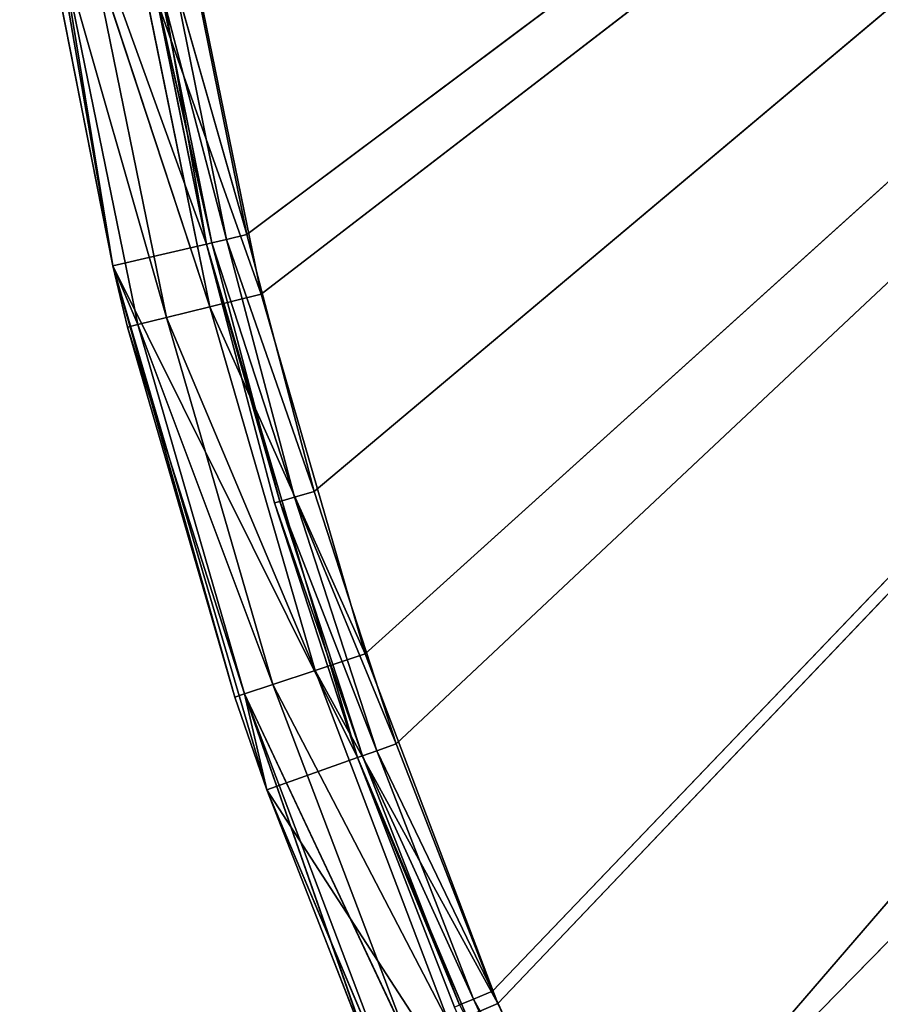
# Model space of a CAD drawing. Extents: x 0 to 71, y 0 to 117.
# Tile 55 of 256: x 1 to 7, y 52 to 59. Entities that reach past the tile are written whole.
import ezdxf

# ---------------------------------------------------------------- set-up
doc = ezdxf.new("R2010")
doc.units = 0
doc.header["$LTSCALE"] = 25.4
doc.layers.get('0').update_dxf_attribs({"color": 13, "linetype": 'CONTINUOUS'})

# ---------------------------------------------------------------- blocks, each defined once
blk = doc.blocks.new('MONO-LONG-I-S-GOLD-7670-76')
at = {"color": 250}
for p, q in [((60.4212, 311.4521, 68.3618), (56.5847, 311.4521, 69.0257)), ((60.4212, 311.4521, 68.3618), (56.5847, 311.4521, 69.0257)), ((60.5797, 311.4521, 69.0436), (56.6645, 311.4521, 69.7212)), ((56.6645, 311.4521, 69.7212), (60.4212, 311.4521, 68.3618)), ((56.6645, 311.4521, 69.7212), (60.4212, 311.4521, 68.3618)), ((60.5797, 311.4521, 69.0436), (56.6645, 311.4521, 69.7212)), ((60.5797, 311.4521, 69.0436), (58.2799, 293.4521, 69.4973)), ((60.5797, 311.4521, 69.0436), (58.2799, 293.4521, 69.4973)), ((60.4212, 311.4521, 68.3618), (58.5124, 293.4521, 68.7486)), ((60.4212, 311.4521, 68.3618), (58.5124, 293.4521, 68.7486)), ((60.4212, 311.4521, 68.3618), (60.5797, 311.4521, 69.0436)), ((64.1569, 311.4521, 67.2649), (60.4212, 311.4521, 68.3618)), ((60.4212, 311.4521, 68.3618), (60.5797, 311.4521, 69.0436)), ((60.4212, 311.4521, 68.3618), (60.4212, 293.4521, 68.3618)), ((60.4212, 311.4521, 68.3618), (60.4212, 293.4521, 68.3618)), ((60.4212, 311.4521, 68.3618), (62.3047, 293.4521, 67.8667)), ((60.4212, 311.4521, 68.3618), (62.3047, 293.4521, 67.8667)), ((64.1569, 311.4521, 67.2649), (60.4212, 311.4521, 68.3618)), ((61.0258, 293.4521, 68.9368), (60.5797, 311.4521, 69.0436)), ((60.5797, 311.4521, 69.0436), (60.5797, 293.4521, 69.0436)), ((61.0258, 293.4521, 68.9368), (60.5797, 311.4521, 69.0436)), ((63.7177, 293.4521, 68.1571), (60.5797, 311.4521, 69.0436)), ((63.7177, 293.4521, 68.1571), (60.5797, 311.4521, 69.0436)), ((64.3921, 311.4521, 67.9242), (60.5797, 311.4521, 69.0436)), ((60.5797, 311.4521, 69.0436), (60.5797, 293.4521, 69.0436)), ((60.5797, 311.4521, 69.0436), (64.1569, 311.4521, 67.2649)), ((60.5797, 311.4521, 69.0436), (64.1569, 311.4521, 67.2649)), ((64.3921, 311.4521, 67.9242), (60.5797, 311.4521, 69.0436)), ((64.1569, 311.4521, 67.2649), (62.3047, 293.4521, 67.8667)), ((64.1569, 311.4521, 67.2649), (62.3047, 293.4521, 67.8667)), ((63.7177, 293.4521, 68.1571), (64.3921, 311.4521, 67.9242)), ((63.7177, 293.4521, 68.1571), (64.3921, 311.4521, 67.9242)), ((64.3921, 311.4521, 67.9242), (64.1569, 311.4521, 67.2649)), ((64.3921, 311.4521, 67.9242), (64.1569, 311.4521, 67.2649)), ((67.7432, 311.4521, 65.7493), (64.1569, 311.4521, 67.2649)), ((64.1569, 311.4521, 67.2649), (64.1569, 293.4521, 67.2649)), ((64.1569, 311.4521, 67.2649), (64.1569, 293.4521, 67.2649)), ((64.1569, 311.4521, 67.2649), (65.9717, 293.4521, 66.5583)), ((64.1569, 311.4521, 67.2649), (65.9717, 293.4521, 66.5583)), ((67.7432, 311.4521, 65.7493), (64.1569, 311.4521, 67.2649)), ((64.3921, 311.4521, 67.9242), (66.3381, 293.4521, 67.1633)), ((68.0521, 311.4521, 66.3775), (64.3921, 311.4521, 67.9242)), ((64.3921, 293.4521, 67.9242), (64.3921, 311.4521, 67.9242)), ((64.3921, 293.4521, 67.9242), (64.3921, 311.4521, 67.9242)), ((64.3921, 311.4521, 67.9242), (66.3381, 293.4521, 67.1633)), ((64.3921, 311.4521, 67.9242), (67.7432, 311.4521, 65.7493)), ((64.3921, 311.4521, 67.9242), (67.7432, 311.4521, 65.7493)), ((68.0521, 311.4521, 66.3775), (64.3921, 311.4521, 67.9242)), ((58.2677, 293.0694, 69.4222), (60.5797, 293.4521, 69.0436)), ((58.2677, 293.0694, 69.4222), (60.5797, 293.4521, 69.0436)), ((58.2799, 293.4521, 69.4973), (60.5797, 293.4521, 69.0436)), ((58.2799, 293.4521, 69.4973), (60.5797, 293.4521, 69.0436)), ((60.4212, 293.4521, 68.3618), (58.5124, 293.4521, 68.7486)), ((60.412, 293.3021, 68.3227), (58.5124, 293.4521, 68.7486)), ((60.4212, 293.4521, 68.3618), (58.5124, 293.4521, 68.7486)), ((60.412, 293.3021, 68.3227), (58.5124, 293.4521, 68.7486)), ((60.412, 293.3021, 68.3227), (60.4212, 293.4521, 68.3618)), ((60.412, 293.3021, 68.3227), (60.4212, 293.4521, 68.3618)), ((62.3047, 293.4521, 67.8667), (60.4212, 293.4521, 68.3618)), ((62.2934, 293.3021, 67.8281), (60.4212, 293.4521, 68.3618)), ((62.3047, 293.4521, 67.8667), (60.4212, 293.4521, 68.3618)), ((62.2934, 293.3021, 67.8281), (60.4212, 293.4521, 68.3618)), ((60.5797, 293.4521, 69.0436), (61.0258, 293.4521, 68.9368)), ((60.5797, 293.4521, 69.0436), (61.0258, 293.4521, 68.9368)), ((60.5797, 293.4521, 69.0436), (61.0076, 293.0694, 68.8629)), ((60.5797, 293.4521, 69.0436), (61.0076, 293.0694, 68.8629)), ((61.0076, 293.0694, 68.8629), (61.0258, 293.4521, 68.9368)), ((61.0076, 293.0694, 68.8629), (61.0258, 293.4521, 68.9368)), ((61.0258, 293.4521, 68.9368), (63.7177, 293.4521, 68.1571)), ((63.6936, 293.0694, 68.0849), (61.0258, 293.4521, 68.9368)), ((63.6936, 293.0694, 68.0849), (61.0258, 293.4521, 68.9368)), ((61.0258, 293.4521, 68.9368), (63.7177, 293.4521, 68.1571)), ((62.2934, 293.3021, 67.8281), (62.3047, 293.4521, 67.8667)), ((62.2934, 293.3021, 67.8281), (62.3047, 293.4521, 67.8667)), ((64.1569, 293.4521, 67.2649), (62.3047, 293.4521, 67.8667)), ((64.1434, 293.3021, 67.227), (62.3047, 293.4521, 67.8667)), ((64.1569, 293.4521, 67.2649), (62.3047, 293.4521, 67.8667)), ((64.1434, 293.3021, 67.227), (62.3047, 293.4521, 67.8667)), ((63.6936, 293.0694, 68.0849), (63.7177, 293.4521, 68.1571)), ((66.3381, 293.4521, 67.1633), (63.6936, 293.0694, 68.0849)), ((66.3381, 293.4521, 67.1633), (63.6936, 293.0694, 68.0849)), ((64.3921, 293.4521, 67.9242), (63.6936, 293.0694, 68.0849)), ((64.3921, 293.4521, 67.9242), (63.6936, 293.0694, 68.0849)), ((63.6936, 293.0694, 68.0849), (63.7177, 293.4521, 68.1571)), ((63.7177, 293.4521, 68.1571), (64.3921, 293.4521, 67.9242)), ((63.7177, 293.4521, 68.1571), (64.3921, 293.4521, 67.9242)), ((64.1434, 293.3021, 67.227), (64.1569, 293.4521, 67.2649)), ((64.1434, 293.3021, 67.227), (64.1569, 293.4521, 67.2649)), ((65.9717, 293.4521, 66.5583), (64.1569, 293.4521, 67.2649)), ((65.9561, 293.3021, 66.5213), (64.1569, 293.4521, 67.2649)), ((65.9717, 293.4521, 66.5583), (64.1569, 293.4521, 67.2649)), ((65.9561, 293.3021, 66.5213), (64.1569, 293.4521, 67.2649)), ((64.3921, 293.4521, 67.9242), (66.3381, 293.4521, 67.1633)), ((64.3921, 293.4521, 67.9242), (66.3381, 293.4521, 67.1633)), ((60.3872, 293.1923, 68.2157), (58.5056, 293.3021, 68.709)), ((58.5056, 293.3021, 68.709), (60.412, 293.3021, 68.3227)), ((60.3872, 293.1923, 68.2157), (58.5056, 293.3021, 68.709)), ((58.5056, 293.3021, 68.709), (60.412, 293.3021, 68.3227)), ((60.3872, 293.1923, 68.2157), (60.412, 293.3021, 68.3227)), ((60.3872, 293.1923, 68.2157), (60.412, 293.3021, 68.3227)), ((62.2624, 293.1923, 67.7228), (60.412, 293.3021, 68.3227)), ((60.412, 293.3021, 68.3227), (62.2934, 293.3021, 67.8281)), ((62.2624, 293.1923, 67.7228), (60.412, 293.3021, 68.3227)), ((60.412, 293.3021, 68.3227), (62.2934, 293.3021, 67.8281)), ((62.2624, 293.1923, 67.7228), (62.2934, 293.3021, 67.8281)), ((62.2624, 293.1923, 67.7228), (62.2934, 293.3021, 67.8281)), ((64.1065, 293.1923, 67.1236), (62.2934, 293.3021, 67.8281)), ((62.2934, 293.3021, 67.8281), (64.1434, 293.3021, 67.227)), ((64.1065, 293.1923, 67.1236), (62.2934, 293.3021, 67.8281)), ((62.2934, 293.3021, 67.8281), (64.1434, 293.3021, 67.227)), ((64.1065, 293.1923, 67.1236), (64.1434, 293.3021, 67.227)), ((64.1065, 293.1923, 67.1236), (64.1434, 293.3021, 67.227)), ((65.9133, 293.1923, 66.4201), (64.1434, 293.3021, 67.227)), ((64.1434, 293.3021, 67.227), (65.9561, 293.3021, 66.5213)), ((65.9133, 293.1923, 66.4201), (64.1434, 293.3021, 67.227)), ((64.1434, 293.3021, 67.227), (65.9561, 293.3021, 66.5213)), ((65.9133, 293.1923, 66.4201), (65.9561, 293.3021, 66.5213)), ((65.9133, 293.1923, 66.4201), (65.9561, 293.3021, 66.5213)), ((60.3532, 293.1521, 68.0696), (58.4868, 293.1923, 68.6008)), ((58.4868, 293.1923, 68.6008), (60.3872, 293.1923, 68.2157)), ((60.3532, 293.1521, 68.0696), (58.4868, 293.1923, 68.6008)), ((58.4868, 293.1923, 68.6008), (60.3872, 293.1923, 68.2157)), ((60.3532, 293.1521, 68.0696), (60.3872, 293.1923, 68.2157)), ((60.3532, 293.1521, 68.0696), (60.3872, 293.1923, 68.2157)), ((62.2202, 293.1521, 67.5789), (60.3872, 293.1923, 68.2157)), ((60.3872, 293.1923, 68.2157), (62.2624, 293.1923, 67.7228)), ((62.2202, 293.1521, 67.5789), (60.3872, 293.1923, 68.2157)), ((60.3872, 293.1923, 68.2157), (62.2624, 293.1923, 67.7228)), ((62.2202, 293.1521, 67.5789), (62.2624, 293.1923, 67.7228)), ((62.2202, 293.1521, 67.5789), (62.2624, 293.1923, 67.7228)), ((64.0561, 293.1521, 66.9823), (62.2624, 293.1923, 67.7228)), ((62.2624, 293.1923, 67.7228), (64.1065, 293.1923, 67.1236)), ((64.0561, 293.1521, 66.9823), (62.2624, 293.1923, 67.7228)), ((62.2624, 293.1923, 67.7228), (64.1065, 293.1923, 67.1236)), ((64.0561, 293.1521, 66.9823), (64.1065, 293.1923, 67.1236)), ((64.0561, 293.1521, 66.9823), (64.1065, 293.1923, 67.1236)), ((65.8549, 293.1521, 66.282), (64.1065, 293.1923, 67.1236)), ((64.1065, 293.1923, 67.1236), (65.9133, 293.1923, 66.4201)), ((65.8549, 293.1521, 66.282), (64.1065, 293.1923, 67.1236)), ((64.1065, 293.1923, 67.1236), (65.9133, 293.1923, 66.4201)), ((65.8549, 293.1521, 66.282), (65.9133, 293.1923, 66.4201)), ((65.8549, 293.1521, 66.282), (65.9133, 293.1923, 66.4201)), ((67.6109, 293.1521, 65.4801), (65.9133, 293.1923, 66.4201)), ((65.9133, 293.1923, 66.4201), (67.6771, 293.1923, 65.6147)), ((67.6109, 293.1521, 65.4801), (65.9133, 293.1923, 66.4201)), ((65.9133, 293.1923, 66.4201), (67.6771, 293.1923, 65.6147)), ((41.6526, 293.1521, 43.103), (65.8549, 293.1521, 66.282)), ((67.6109, 293.1521, 65.4801), (41.6526, 293.1521, 43.103)), ((67.6109, 293.1521, 65.4801), (41.6526, 293.1521, 43.103)), ((60.3532, 293.1521, 68.0696), (41.6526, 293.1521, 43.103)), ((62.2202, 293.1521, 67.5789), (41.6526, 293.1521, 43.103)), ((60.3532, 293.1521, 68.0696), (41.6526, 293.1521, 43.103)), ((62.2202, 293.1521, 67.5789), (41.6526, 293.1521, 43.103)), ((64.0561, 293.1521, 66.9823), (41.6526, 293.1521, 43.103)), ((64.0561, 293.1521, 66.9823), (41.6526, 293.1521, 43.103)), ((41.6526, 293.1521, 43.103), (65.8549, 293.1521, 66.282)), ((67.6109, 293.1521, 65.4801), (43.0516, 293.1521, 41.3982)), ((67.6109, 293.1521, 65.4801), (43.0516, 293.1521, 41.3982)), ((58.4613, 293.1521, 68.453), (60.3532, 293.1521, 68.0696)), ((58.4613, 293.1521, 68.453), (60.3532, 293.1521, 68.0696)), ((60.3532, 293.1521, 68.0696), (62.2202, 293.1521, 67.5789)), ((60.3532, 293.1521, 68.0696), (62.2202, 293.1521, 67.5789)), ((62.2202, 293.1521, 67.5789), (64.0561, 293.1521, 66.9823)), ((62.2202, 293.1521, 67.5789), (64.0561, 293.1521, 66.9823)), ((64.0561, 293.1521, 66.9823), (65.8549, 293.1521, 66.282)), ((64.0561, 293.1521, 66.9823), (65.8549, 293.1521, 66.282)), ((65.8549, 293.1521, 66.282), (67.6109, 293.1521, 65.4801)), ((65.8549, 293.1521, 66.282), (67.6109, 293.1521, 65.4801)), ((58.2677, 293.0694, 69.4222), (61.0076, 293.0694, 68.8629)), ((58.2677, 293.0694, 69.4222), (61.0076, 293.0694, 68.8629)), ((58.2677, 293.0694, 69.4222), (60.9557, 292.745, 68.6524)), ((58.2677, 293.0694, 69.4222), (60.9557, 292.745, 68.6524)), ((60.9557, 292.745, 68.6524), (61.0076, 293.0694, 68.8629)), ((60.9557, 292.745, 68.6524), (61.0076, 293.0694, 68.8629)), ((63.6249, 292.745, 67.8792), (61.0076, 293.0694, 68.8629)), ((63.6249, 292.745, 67.8792), (61.0076, 293.0694, 68.8629)), ((63.6936, 293.0694, 68.0849), (61.0076, 293.0694, 68.8629)), ((63.6936, 293.0694, 68.0849), (61.0076, 293.0694, 68.8629)), ((63.6936, 293.0694, 68.0849), (63.6249, 292.745, 67.8792)), ((63.6936, 293.0694, 68.0849), (63.6249, 292.745, 67.8792)), ((66.2232, 292.745, 66.8938), (63.6936, 293.0694, 68.0849)), ((66.2232, 292.745, 66.8938), (63.6936, 293.0694, 68.0849)), ((66.3082, 293.0694, 67.0933), (63.6936, 293.0694, 68.0849)), ((66.3082, 293.0694, 67.0933), (63.6936, 293.0694, 68.0849)), ((58.2329, 292.745, 69.2082), (60.9557, 292.745, 68.6524)), ((58.2329, 292.745, 69.2082), (60.9557, 292.745, 68.6524)), ((58.2329, 292.745, 69.2082), (60.8781, 292.5282, 68.3374)), ((58.2329, 292.745, 69.2082), (60.8781, 292.5282, 68.3374)), ((60.8781, 292.5282, 68.3374), (60.9557, 292.745, 68.6524)), ((60.8781, 292.5282, 68.3374), (60.9557, 292.745, 68.6524)), ((63.5222, 292.5282, 67.5715), (60.9557, 292.745, 68.6524)), ((63.5222, 292.5282, 67.5715), (60.9557, 292.745, 68.6524)), ((63.6249, 292.745, 67.8792), (60.9557, 292.745, 68.6524)), ((63.6249, 292.745, 67.8792), (60.9557, 292.745, 68.6524)), ((63.6249, 292.745, 67.8792), (63.5222, 292.5282, 67.5715)), ((63.6249, 292.745, 67.8792), (63.5222, 292.5282, 67.5715)), ((66.0961, 292.5282, 66.5954), (63.6249, 292.745, 67.8792)), ((66.0961, 292.5282, 66.5954), (63.6249, 292.745, 67.8792)), ((66.2232, 292.745, 66.8938), (63.6249, 292.745, 67.8792)), ((66.2232, 292.745, 66.8938), (63.6249, 292.745, 67.8792)), ((58.1809, 292.5282, 68.888), (60.8781, 292.5282, 68.3374)), ((58.1809, 292.5282, 68.888), (60.8781, 292.5282, 68.3374)), ((58.1809, 292.5282, 68.888), (60.7865, 292.4521, 67.9658)), ((58.1809, 292.5282, 68.888), (60.7865, 292.4521, 67.9658)), ((60.7865, 292.4521, 67.9658), (60.8781, 292.5282, 68.3374)), ((60.7865, 292.4521, 67.9658), (60.8781, 292.5282, 68.3374)), ((63.401, 292.4521, 67.2085), (60.8781, 292.5282, 68.3374)), ((63.401, 292.4521, 67.2085), (60.8781, 292.5282, 68.3374)), ((63.5222, 292.5282, 67.5715), (60.8781, 292.5282, 68.3374)), ((63.5222, 292.5282, 67.5715), (60.8781, 292.5282, 68.3374)), ((63.5222, 292.5282, 67.5715), (63.401, 292.4521, 67.2085)), ((63.5222, 292.5282, 67.5715), (63.401, 292.4521, 67.2085)), ((65.9461, 292.4521, 66.2433), (63.5222, 292.5282, 67.5715)), ((65.9461, 292.4521, 66.2433), (63.5222, 292.5282, 67.5715)), ((66.0961, 292.5282, 66.5954), (63.5222, 292.5282, 67.5715)), ((66.0961, 292.5282, 66.5954), (63.5222, 292.5282, 67.5715)), ((65.9461, 292.4521, 66.2433), (66.0961, 292.5282, 66.5954)), ((65.9461, 292.4521, 66.2433), (66.0961, 292.5282, 66.5954)), ((41.6526, 292.4521, 43.103), (65.9461, 292.4521, 66.2433)), ((63.401, 292.4521, 67.2085), (41.6526, 292.4521, 43.103)), ((60.7865, 292.4521, 67.9658), (41.6526, 292.4521, 43.103)), ((63.401, 292.4521, 67.2085), (41.6526, 292.4521, 43.103)), ((60.7865, 292.4521, 67.9658), (41.6526, 292.4521, 43.103)), ((41.6526, 292.4521, 43.103), (65.9461, 292.4521, 66.2433)), ((60.7865, 292.4521, 67.9658), (58.1195, 292.4521, 68.5103)), ((60.7865, 292.4521, 67.9658), (58.1195, 292.4521, 68.5103)), ((63.401, 292.4521, 67.2085), (60.7865, 292.4521, 67.9658)), ((63.401, 292.4521, 67.2085), (60.7865, 292.4521, 67.9658)), ((65.9461, 292.4521, 66.2433), (63.401, 292.4521, 67.2085)), ((65.9461, 292.4521, 66.2433), (63.401, 292.4521, 67.2085)), ((68.4053, 292.4521, 65.0764), (65.9461, 292.4521, 66.2433)), ((68.4053, 292.4521, 65.0764), (65.9461, 292.4521, 66.2433))]:
    blk.add_line(p, q, dxfattribs=at)
mesh = blk.add_polyface(dxfattribs=at)
corners = [(56.6645, 311.4521, 69.7212), (60.4212, 311.4521, 68.3618), (56.5847, 311.4521, 69.0257)]
mesh.append_faces([[corners[k] for k in face] for face in [(0, 1, 2)]], dxfattribs={"color": 250})
mesh = blk.add_polyface(dxfattribs=at)
corners = [(60.4212, 311.4521, 68.3618), (58.5124, 293.4521, 68.7486), (56.5847, 311.4521, 69.0257)]
mesh.append_faces([[corners[k] for k in face] for face in [(0, 1, 2)]], dxfattribs={"color": 250})
mesh = blk.add_polyface(dxfattribs=at)
corners = [(60.5797, 311.4521, 69.0436), (56.6645, 311.4521, 69.7212), (58.2799, 293.4521, 69.4973)]
mesh.append_faces([[corners[k] for k in face] for face in [(0, 1, 2)]], dxfattribs={"color": 250})
mesh = blk.add_polyface(dxfattribs=at)
corners = [(56.6645, 311.4521, 69.7212), (60.5797, 311.4521, 69.0436), (60.4212, 311.4521, 68.3618)]
mesh.append_faces([[corners[k] for k in face] for face in [(0, 1, 2)]], dxfattribs={"color": 250})
mesh = blk.add_polyface(dxfattribs=at)
corners = [(60.5797, 311.4521, 69.0436), (58.2799, 293.4521, 69.4973), (60.5797, 293.4521, 69.0436)]
mesh.append_faces([[corners[k] for k in face] for face in [(0, 1, 2)]], dxfattribs={"color": 250})
mesh = blk.add_polyface(dxfattribs=at)
corners = [(60.4212, 293.4521, 68.3618), (58.5124, 293.4521, 68.7486), (60.4212, 311.4521, 68.3618)]
mesh.append_faces([[corners[k] for k in face] for face in [(0, 1, 2)]], dxfattribs={"color": 250})
mesh = blk.add_polyface(dxfattribs=at)
corners = [(60.5797, 311.4521, 69.0436), (64.1569, 311.4521, 67.2649), (60.4212, 311.4521, 68.3618)]
mesh.append_faces([[corners[k] for k in face] for face in [(0, 1, 2)]], dxfattribs={"color": 250})
mesh = blk.add_polyface(dxfattribs=at)
corners = [(62.3047, 293.4521, 67.8667), (60.4212, 293.4521, 68.3618), (60.4212, 311.4521, 68.3618)]
mesh.append_faces([[corners[k] for k in face] for face in [(0, 1, 2)]], dxfattribs={"color": 250})
mesh = blk.add_polyface(dxfattribs=at)
corners = [(64.1569, 311.4521, 67.2649), (62.3047, 293.4521, 67.8667), (60.4212, 311.4521, 68.3618)]
mesh.append_faces([[corners[k] for k in face] for face in [(0, 1, 2)]], dxfattribs={"color": 250})
mesh = blk.add_polyface(dxfattribs=at)
corners = [(61.0258, 293.4521, 68.9368), (60.5797, 311.4521, 69.0436), (60.5797, 293.4521, 69.0436)]
mesh.append_faces([[corners[k] for k in face] for face in [(0, 1, 2)]], dxfattribs={"color": 250})
mesh = blk.add_polyface(dxfattribs=at)
corners = [(63.7177, 293.4521, 68.1571), (60.5797, 311.4521, 69.0436), (61.0258, 293.4521, 68.9368)]
mesh.append_faces([[corners[k] for k in face] for face in [(0, 1, 2)]], dxfattribs={"color": 250})
mesh = blk.add_polyface(dxfattribs=at)
corners = [(64.3921, 311.4521, 67.9242), (60.5797, 311.4521, 69.0436), (63.7177, 293.4521, 68.1571)]
mesh.append_faces([[corners[k] for k in face] for face in [(0, 1, 2)]], dxfattribs={"color": 250})
mesh = blk.add_polyface(dxfattribs=at)
corners = [(60.5797, 311.4521, 69.0436), (64.3921, 311.4521, 67.9242), (64.1569, 311.4521, 67.2649)]
mesh.append_faces([[corners[k] for k in face] for face in [(0, 1, 2)]], dxfattribs={"color": 250})
mesh = blk.add_polyface(dxfattribs=at)
corners = [(64.1569, 293.4521, 67.2649), (62.3047, 293.4521, 67.8667), (64.1569, 311.4521, 67.2649)]
mesh.append_faces([[corners[k] for k in face] for face in [(0, 1, 2)]], dxfattribs={"color": 250})
mesh = blk.add_polyface(dxfattribs=at)
corners = [(64.3921, 311.4521, 67.9242), (63.7177, 293.4521, 68.1571), (64.3921, 293.4521, 67.9242)]
mesh.append_faces([[corners[k] for k in face] for face in [(0, 1, 2)]], dxfattribs={"color": 250})
mesh = blk.add_polyface(dxfattribs=at)
corners = [(64.3921, 311.4521, 67.9242), (67.7432, 311.4521, 65.7493), (64.1569, 311.4521, 67.2649)]
mesh.append_faces([[corners[k] for k in face] for face in [(0, 1, 2)]], dxfattribs={"color": 250})
mesh = blk.add_polyface(dxfattribs=at)
corners = [(65.9717, 293.4521, 66.5583), (64.1569, 293.4521, 67.2649), (64.1569, 311.4521, 67.2649)]
mesh.append_faces([[corners[k] for k in face] for face in [(0, 1, 2)]], dxfattribs={"color": 250})
mesh = blk.add_polyface(dxfattribs=at)
corners = [(67.7432, 311.4521, 65.7493), (65.9717, 293.4521, 66.5583), (64.1569, 311.4521, 67.2649)]
mesh.append_faces([[corners[k] for k in face] for face in [(0, 1, 2)]], dxfattribs={"color": 250})
mesh = blk.add_polyface(dxfattribs=at)
corners = [(68.0521, 311.4521, 66.3775), (64.3921, 311.4521, 67.9242), (66.3381, 293.4521, 67.1633)]
mesh.append_faces([[corners[k] for k in face] for face in [(0, 1, 2)]], dxfattribs={"color": 250})
mesh = blk.add_polyface(dxfattribs=at)
corners = [(66.3381, 293.4521, 67.1633), (64.3921, 311.4521, 67.9242), (64.3921, 293.4521, 67.9242)]
mesh.append_faces([[corners[k] for k in face] for face in [(0, 1, 2)]], dxfattribs={"color": 250})
mesh = blk.add_polyface(dxfattribs=at)
corners = [(64.3921, 311.4521, 67.9242), (68.0521, 311.4521, 66.3775), (67.7432, 311.4521, 65.7493)]
mesh.append_faces([[corners[k] for k in face] for face in [(0, 1, 2)]], dxfattribs={"color": 250})
mesh = blk.add_polyface(dxfattribs=at)
corners = [(60.5797, 293.4521, 69.0436), (58.2799, 293.4521, 69.4973), (58.2677, 293.0694, 69.4222)]
mesh.append_faces([[corners[k] for k in face] for face in [(0, 1, 2)]], dxfattribs={"color": 250})
mesh = blk.add_polyface(dxfattribs=at)
corners = [(61.0076, 293.0694, 68.8629), (60.5797, 293.4521, 69.0436), (58.2677, 293.0694, 69.4222)]
mesh.append_faces([[corners[k] for k in face] for face in [(0, 1, 2)]], dxfattribs={"color": 250})
mesh = blk.add_polyface(dxfattribs=at)
corners = [(60.412, 293.3021, 68.3227), (58.5056, 293.3021, 68.709), (58.5124, 293.4521, 68.7486)]
mesh.append_faces([[corners[k] for k in face] for face in [(0, 1, 2)]], dxfattribs={"color": 250})
mesh = blk.add_polyface(dxfattribs=at)
corners = [(60.4212, 293.4521, 68.3618), (60.412, 293.3021, 68.3227), (58.5124, 293.4521, 68.7486)]
mesh.append_faces([[corners[k] for k in face] for face in [(0, 1, 2)]], dxfattribs={"color": 250})
mesh = blk.add_polyface(dxfattribs=at)
corners = [(62.2934, 293.3021, 67.8281), (60.412, 293.3021, 68.3227), (60.4212, 293.4521, 68.3618)]
mesh.append_faces([[corners[k] for k in face] for face in [(0, 1, 2)]], dxfattribs={"color": 250})
mesh = blk.add_polyface(dxfattribs=at)
corners = [(62.3047, 293.4521, 67.8667), (62.2934, 293.3021, 67.8281), (60.4212, 293.4521, 68.3618)]
mesh.append_faces([[corners[k] for k in face] for face in [(0, 1, 2)]], dxfattribs={"color": 250})
mesh = blk.add_polyface(dxfattribs=at)
corners = [(61.0258, 293.4521, 68.9368), (60.5797, 293.4521, 69.0436), (61.0076, 293.0694, 68.8629)]
mesh.append_faces([[corners[k] for k in face] for face in [(0, 1, 2)]], dxfattribs={"color": 250})
mesh = blk.add_polyface(dxfattribs=at)
corners = [(63.6936, 293.0694, 68.0849), (61.0258, 293.4521, 68.9368), (61.0076, 293.0694, 68.8629)]
mesh.append_faces([[corners[k] for k in face] for face in [(0, 1, 2)]], dxfattribs={"color": 250})
mesh = blk.add_polyface(dxfattribs=at)
corners = [(63.7177, 293.4521, 68.1571), (61.0258, 293.4521, 68.9368), (63.6936, 293.0694, 68.0849)]
mesh.append_faces([[corners[k] for k in face] for face in [(0, 1, 2)]], dxfattribs={"color": 250})
mesh = blk.add_polyface(dxfattribs=at)
corners = [(64.1434, 293.3021, 67.227), (62.2934, 293.3021, 67.8281), (62.3047, 293.4521, 67.8667)]
mesh.append_faces([[corners[k] for k in face] for face in [(0, 1, 2)]], dxfattribs={"color": 250})
mesh = blk.add_polyface(dxfattribs=at)
corners = [(64.1569, 293.4521, 67.2649), (64.1434, 293.3021, 67.227), (62.3047, 293.4521, 67.8667)]
mesh.append_faces([[corners[k] for k in face] for face in [(0, 1, 2)]], dxfattribs={"color": 250})
mesh = blk.add_polyface(dxfattribs=at)
corners = [(66.3381, 293.4521, 67.1633), (63.6936, 293.0694, 68.0849), (66.3082, 293.0694, 67.0933)]
mesh.append_faces([[corners[k] for k in face] for face in [(0, 1, 2)]], dxfattribs={"color": 250})
mesh = blk.add_polyface(dxfattribs=at)
corners = [(66.3381, 293.4521, 67.1633), (64.3921, 293.4521, 67.9242), (63.6936, 293.0694, 68.0849)]
mesh.append_faces([[corners[k] for k in face] for face in [(0, 1, 2)]], dxfattribs={"color": 250})
mesh = blk.add_polyface(dxfattribs=at)
corners = [(64.3921, 293.4521, 67.9242), (63.7177, 293.4521, 68.1571), (63.6936, 293.0694, 68.0849)]
mesh.append_faces([[corners[k] for k in face] for face in [(0, 1, 2)]], dxfattribs={"color": 250})
mesh = blk.add_polyface(dxfattribs=at)
corners = [(65.9561, 293.3021, 66.5213), (64.1434, 293.3021, 67.227), (64.1569, 293.4521, 67.2649)]
mesh.append_faces([[corners[k] for k in face] for face in [(0, 1, 2)]], dxfattribs={"color": 250})
mesh = blk.add_polyface(dxfattribs=at)
corners = [(65.9717, 293.4521, 66.5583), (65.9561, 293.3021, 66.5213), (64.1569, 293.4521, 67.2649)]
mesh.append_faces([[corners[k] for k in face] for face in [(0, 1, 2)]], dxfattribs={"color": 250})
mesh = blk.add_polyface(dxfattribs=at)
corners = [(58.5056, 293.3021, 68.709), (60.3872, 293.1923, 68.2157), (58.4868, 293.1923, 68.6008)]
mesh.append_faces([[corners[k] for k in face] for face in [(0, 1, 2)]], dxfattribs={"color": 250})
mesh = blk.add_polyface(dxfattribs=at)
corners = [(58.5056, 293.3021, 68.709), (60.412, 293.3021, 68.3227), (60.3872, 293.1923, 68.2157)]
mesh.append_faces([[corners[k] for k in face] for face in [(0, 1, 2)]], dxfattribs={"color": 250})
mesh = blk.add_polyface(dxfattribs=at)
corners = [(60.412, 293.3021, 68.3227), (62.2624, 293.1923, 67.7228), (60.3872, 293.1923, 68.2157)]
mesh.append_faces([[corners[k] for k in face] for face in [(0, 1, 2)]], dxfattribs={"color": 250})
mesh = blk.add_polyface(dxfattribs=at)
corners = [(60.412, 293.3021, 68.3227), (62.2934, 293.3021, 67.8281), (62.2624, 293.1923, 67.7228)]
mesh.append_faces([[corners[k] for k in face] for face in [(0, 1, 2)]], dxfattribs={"color": 250})
mesh = blk.add_polyface(dxfattribs=at)
corners = [(62.2934, 293.3021, 67.8281), (64.1065, 293.1923, 67.1236), (62.2624, 293.1923, 67.7228)]
mesh.append_faces([[corners[k] for k in face] for face in [(0, 1, 2)]], dxfattribs={"color": 250})
mesh = blk.add_polyface(dxfattribs=at)
corners = [(62.2934, 293.3021, 67.8281), (64.1434, 293.3021, 67.227), (64.1065, 293.1923, 67.1236)]
mesh.append_faces([[corners[k] for k in face] for face in [(0, 1, 2)]], dxfattribs={"color": 250})
mesh = blk.add_polyface(dxfattribs=at)
corners = [(64.1434, 293.3021, 67.227), (65.9133, 293.1923, 66.4201), (64.1065, 293.1923, 67.1236)]
mesh.append_faces([[corners[k] for k in face] for face in [(0, 1, 2)]], dxfattribs={"color": 250})
mesh = blk.add_polyface(dxfattribs=at)
corners = [(64.1434, 293.3021, 67.227), (65.9561, 293.3021, 66.5213), (65.9133, 293.1923, 66.4201)]
mesh.append_faces([[corners[k] for k in face] for face in [(0, 1, 2)]], dxfattribs={"color": 250})
mesh = blk.add_polyface(dxfattribs=at)
corners = [(65.9561, 293.3021, 66.5213), (67.6771, 293.1923, 65.6147), (65.9133, 293.1923, 66.4201)]
mesh.append_faces([[corners[k] for k in face] for face in [(0, 1, 2)]], dxfattribs={"color": 250})
mesh = blk.add_polyface(dxfattribs=at)
corners = [(58.4868, 293.1923, 68.6008), (60.3532, 293.1521, 68.0696), (58.4613, 293.1521, 68.453)]
mesh.append_faces([[corners[k] for k in face] for face in [(0, 1, 2)]], dxfattribs={"color": 250})
mesh = blk.add_polyface(dxfattribs=at)
corners = [(58.4868, 293.1923, 68.6008), (60.3872, 293.1923, 68.2157), (60.3532, 293.1521, 68.0696)]
mesh.append_faces([[corners[k] for k in face] for face in [(0, 1, 2)]], dxfattribs={"color": 250})
mesh = blk.add_polyface(dxfattribs=at)
corners = [(60.3872, 293.1923, 68.2157), (62.2202, 293.1521, 67.5789), (60.3532, 293.1521, 68.0696)]
mesh.append_faces([[corners[k] for k in face] for face in [(0, 1, 2)]], dxfattribs={"color": 250})
mesh = blk.add_polyface(dxfattribs=at)
corners = [(60.3872, 293.1923, 68.2157), (62.2624, 293.1923, 67.7228), (62.2202, 293.1521, 67.5789)]
mesh.append_faces([[corners[k] for k in face] for face in [(0, 1, 2)]], dxfattribs={"color": 250})
mesh = blk.add_polyface(dxfattribs=at)
corners = [(62.2624, 293.1923, 67.7228), (64.0561, 293.1521, 66.9823), (62.2202, 293.1521, 67.5789)]
mesh.append_faces([[corners[k] for k in face] for face in [(0, 1, 2)]], dxfattribs={"color": 250})
mesh = blk.add_polyface(dxfattribs=at)
corners = [(62.2624, 293.1923, 67.7228), (64.1065, 293.1923, 67.1236), (64.0561, 293.1521, 66.9823)]
mesh.append_faces([[corners[k] for k in face] for face in [(0, 1, 2)]], dxfattribs={"color": 250})
mesh = blk.add_polyface(dxfattribs=at)
corners = [(64.1065, 293.1923, 67.1236), (65.8549, 293.1521, 66.282), (64.0561, 293.1521, 66.9823)]
mesh.append_faces([[corners[k] for k in face] for face in [(0, 1, 2)]], dxfattribs={"color": 250})
mesh = blk.add_polyface(dxfattribs=at)
corners = [(64.1065, 293.1923, 67.1236), (65.9133, 293.1923, 66.4201), (65.8549, 293.1521, 66.282)]
mesh.append_faces([[corners[k] for k in face] for face in [(0, 1, 2)]], dxfattribs={"color": 250})
mesh = blk.add_polyface(dxfattribs=at)
corners = [(65.9133, 293.1923, 66.4201), (67.6109, 293.1521, 65.4801), (65.8549, 293.1521, 66.282)]
mesh.append_faces([[corners[k] for k in face] for face in [(0, 1, 2)]], dxfattribs={"color": 250})
mesh = blk.add_polyface(dxfattribs=at)
corners = [(65.9133, 293.1923, 66.4201), (67.6771, 293.1923, 65.6147), (67.6109, 293.1521, 65.4801)]
mesh.append_faces([[corners[k] for k in face] for face in [(0, 1, 2)]], dxfattribs={"color": 250})
mesh = blk.add_polyface(dxfattribs=at)
corners = [(65.8549, 293.1521, 66.282), (67.6109, 293.1521, 65.4801), (41.6526, 293.1521, 43.103)]
mesh.append_faces([[corners[k] for k in face] for face in [(0, 1, 2)]], dxfattribs={"color": 250})
mesh = blk.add_polyface(dxfattribs=at)
corners = [(67.6109, 293.1521, 65.4801), (43.0516, 293.1521, 41.3982), (41.6526, 293.1521, 43.103)]
mesh.append_faces([[corners[k] for k in face] for face in [(0, 1, 2)]], dxfattribs={"color": 250})
mesh = blk.add_polyface(dxfattribs=at)
corners = [(58.4613, 293.1521, 68.453), (60.3532, 293.1521, 68.0696), (41.6526, 293.1521, 43.103)]
mesh.append_faces([[corners[k] for k in face] for face in [(0, 1, 2)]], dxfattribs={"color": 250})
mesh = blk.add_polyface(dxfattribs=at)
corners = [(60.3532, 293.1521, 68.0696), (62.2202, 293.1521, 67.5789), (41.6526, 293.1521, 43.103)]
mesh.append_faces([[corners[k] for k in face] for face in [(0, 1, 2)]], dxfattribs={"color": 250})
mesh = blk.add_polyface(dxfattribs=at)
corners = [(62.2202, 293.1521, 67.5789), (64.0561, 293.1521, 66.9823), (41.6526, 293.1521, 43.103)]
mesh.append_faces([[corners[k] for k in face] for face in [(0, 1, 2)]], dxfattribs={"color": 250})
mesh = blk.add_polyface(dxfattribs=at)
corners = [(64.0561, 293.1521, 66.9823), (65.8549, 293.1521, 66.282), (41.6526, 293.1521, 43.103)]
mesh.append_faces([[corners[k] for k in face] for face in [(0, 1, 2)]], dxfattribs={"color": 250})
mesh = blk.add_polyface(dxfattribs=at)
corners = [(70.9713, 293.1521, 63.5824), (72.5648, 293.1521, 62.4928), (43.0516, 293.1521, 41.3982)]
mesh.append_faces([[corners[k] for k in face] for face in [(0, 1, 2)]], dxfattribs={"color": 250})
mesh = blk.add_polyface(dxfattribs=at)
corners = [(67.6109, 293.1521, 65.4801), (69.3182, 293.1521, 64.5792), (43.0516, 293.1521, 41.3982)]
mesh.append_faces([[corners[k] for k in face] for face in [(0, 1, 2)]], dxfattribs={"color": 250})
mesh = blk.add_polyface(dxfattribs=at)
corners = [(69.3182, 293.1521, 64.5792), (70.9713, 293.1521, 63.5824), (43.0516, 293.1521, 41.3982)]
mesh.append_faces([[corners[k] for k in face] for face in [(0, 1, 2)]], dxfattribs={"color": 250})
mesh = blk.add_polyface(dxfattribs=at)
corners = [(60.9557, 292.745, 68.6524), (58.2677, 293.0694, 69.4222), (58.2329, 292.745, 69.2082)]
mesh.append_faces([[corners[k] for k in face] for face in [(0, 1, 2)]], dxfattribs={"color": 250})
mesh = blk.add_polyface(dxfattribs=at)
corners = [(61.0076, 293.0694, 68.8629), (58.2677, 293.0694, 69.4222), (60.9557, 292.745, 68.6524)]
mesh.append_faces([[corners[k] for k in face] for face in [(0, 1, 2)]], dxfattribs={"color": 250})
mesh = blk.add_polyface(dxfattribs=at)
corners = [(63.6249, 292.745, 67.8792), (61.0076, 293.0694, 68.8629), (60.9557, 292.745, 68.6524)]
mesh.append_faces([[corners[k] for k in face] for face in [(0, 1, 2)]], dxfattribs={"color": 250})
mesh = blk.add_polyface(dxfattribs=at)
corners = [(63.6936, 293.0694, 68.0849), (61.0076, 293.0694, 68.8629), (63.6249, 292.745, 67.8792)]
mesh.append_faces([[corners[k] for k in face] for face in [(0, 1, 2)]], dxfattribs={"color": 250})
mesh = blk.add_polyface(dxfattribs=at)
corners = [(66.2232, 292.745, 66.8938), (63.6936, 293.0694, 68.0849), (63.6249, 292.745, 67.8792)]
mesh.append_faces([[corners[k] for k in face] for face in [(0, 1, 2)]], dxfattribs={"color": 250})
mesh = blk.add_polyface(dxfattribs=at)
corners = [(66.3082, 293.0694, 67.0933), (63.6936, 293.0694, 68.0849), (66.2232, 292.745, 66.8938)]
mesh.append_faces([[corners[k] for k in face] for face in [(0, 1, 2)]], dxfattribs={"color": 250})
mesh = blk.add_polyface(dxfattribs=at)
corners = [(58.2329, 292.745, 69.2082), (58.1809, 292.5282, 68.888), (60.8781, 292.5282, 68.3374)]
mesh.append_faces([[corners[k] for k in face] for face in [(0, 1, 2)]], dxfattribs={"color": 250})
mesh = blk.add_polyface(dxfattribs=at)
corners = [(58.2329, 292.745, 69.2082), (60.8781, 292.5282, 68.3374), (60.9557, 292.745, 68.6524)]
mesh.append_faces([[corners[k] for k in face] for face in [(0, 1, 2)]], dxfattribs={"color": 250})
mesh = blk.add_polyface(dxfattribs=at)
corners = [(60.9557, 292.745, 68.6524), (60.8781, 292.5282, 68.3374), (63.5222, 292.5282, 67.5715)]
mesh.append_faces([[corners[k] for k in face] for face in [(0, 1, 2)]], dxfattribs={"color": 250})
mesh = blk.add_polyface(dxfattribs=at)
corners = [(60.9557, 292.745, 68.6524), (63.5222, 292.5282, 67.5715), (63.6249, 292.745, 67.8792)]
mesh.append_faces([[corners[k] for k in face] for face in [(0, 1, 2)]], dxfattribs={"color": 250})
mesh = blk.add_polyface(dxfattribs=at)
corners = [(63.6249, 292.745, 67.8792), (63.5222, 292.5282, 67.5715), (66.0961, 292.5282, 66.5954)]
mesh.append_faces([[corners[k] for k in face] for face in [(0, 1, 2)]], dxfattribs={"color": 250})
mesh = blk.add_polyface(dxfattribs=at)
corners = [(63.6249, 292.745, 67.8792), (66.0961, 292.5282, 66.5954), (66.2232, 292.745, 66.8938)]
mesh.append_faces([[corners[k] for k in face] for face in [(0, 1, 2)]], dxfattribs={"color": 250})
mesh = blk.add_polyface(dxfattribs=at)
corners = [(58.1809, 292.5282, 68.888), (58.1195, 292.4521, 68.5103), (60.7865, 292.4521, 67.9658)]
mesh.append_faces([[corners[k] for k in face] for face in [(0, 1, 2)]], dxfattribs={"color": 250})
mesh = blk.add_polyface(dxfattribs=at)
corners = [(58.1809, 292.5282, 68.888), (60.7865, 292.4521, 67.9658), (60.8781, 292.5282, 68.3374)]
mesh.append_faces([[corners[k] for k in face] for face in [(0, 1, 2)]], dxfattribs={"color": 250})
mesh = blk.add_polyface(dxfattribs=at)
corners = [(60.8781, 292.5282, 68.3374), (60.7865, 292.4521, 67.9658), (63.401, 292.4521, 67.2085)]
mesh.append_faces([[corners[k] for k in face] for face in [(0, 1, 2)]], dxfattribs={"color": 250})
mesh = blk.add_polyface(dxfattribs=at)
corners = [(60.8781, 292.5282, 68.3374), (63.401, 292.4521, 67.2085), (63.5222, 292.5282, 67.5715)]
mesh.append_faces([[corners[k] for k in face] for face in [(0, 1, 2)]], dxfattribs={"color": 250})
mesh = blk.add_polyface(dxfattribs=at)
corners = [(63.5222, 292.5282, 67.5715), (63.401, 292.4521, 67.2085), (65.9461, 292.4521, 66.2433)]
mesh.append_faces([[corners[k] for k in face] for face in [(0, 1, 2)]], dxfattribs={"color": 250})
mesh = blk.add_polyface(dxfattribs=at)
corners = [(63.5222, 292.5282, 67.5715), (65.9461, 292.4521, 66.2433), (66.0961, 292.5282, 66.5954)]
mesh.append_faces([[corners[k] for k in face] for face in [(0, 1, 2)]], dxfattribs={"color": 250})
mesh = blk.add_polyface(dxfattribs=at)
corners = [(66.0961, 292.5282, 66.5954), (65.9461, 292.4521, 66.2433), (68.4053, 292.4521, 65.0764)]
mesh.append_faces([[corners[k] for k in face] for face in [(0, 1, 2)]], dxfattribs={"color": 250})
mesh = blk.add_polyface(dxfattribs=at)
corners = [(63.401, 292.4521, 67.2085), (41.6526, 292.4521, 43.103), (65.9461, 292.4521, 66.2433)]
mesh.append_faces([[corners[k] for k in face] for face in [(0, 1, 2)]], dxfattribs={"color": 250})
mesh = blk.add_polyface(dxfattribs=at)
corners = [(60.7865, 292.4521, 67.9658), (41.6526, 292.4521, 43.103), (63.401, 292.4521, 67.2085)]
mesh.append_faces([[corners[k] for k in face] for face in [(0, 1, 2)]], dxfattribs={"color": 250})
mesh = blk.add_polyface(dxfattribs=at)
corners = [(58.1195, 292.4521, 68.5103), (41.6526, 292.4521, 43.103), (60.7865, 292.4521, 67.9658)]
mesh.append_faces([[corners[k] for k in face] for face in [(0, 1, 2)]], dxfattribs={"color": 250})
mesh = blk.add_polyface(dxfattribs=at)
corners = [(65.9461, 292.4521, 66.2433), (41.6526, 292.4521, 43.103), (68.4053, 292.4521, 65.0764)]
mesh.append_faces([[corners[k] for k in face] for face in [(0, 1, 2)]], dxfattribs={"color": 250})
mesh = blk.add_polyface(dxfattribs=at)
corners = [(68.4053, 292.4521, 65.0764), (41.6526, 292.4521, 43.103), (43.0516, 292.4521, 41.3982)]
mesh.append_faces([[corners[k] for k in face] for face in [(0, 1, 2)]], dxfattribs={"color": 250})
mesh = blk.add_polyface(dxfattribs=at)
corners = [(68.4053, 292.4521, 65.0764), (43.0516, 292.4521, 41.3982), (70.7626, 292.4521, 63.7154)]
mesh.append_faces([[corners[k] for k in face] for face in [(0, 1, 2)]], dxfattribs={"color": 250})
mesh = blk.add_polyface(dxfattribs=at)
corners = [(70.7626, 292.4521, 63.7154), (43.0516, 292.4521, 41.3982), (73.0027, 292.4521, 62.1692)]
mesh.append_faces([[corners[k] for k in face] for face in [(0, 1, 2)]], dxfattribs={"color": 250})

msp = doc.modelspace()

# ---------------------------------------------------------------- block references
at = {"color": 0, "extrusion": (-1, 2.22045e-16, -4.44089e-16)}
msp.add_blockref('MONO-LONG-I-S-GOLD-7670-76', (-117.6143, -1.6302, -70.6892), dxfattribs=at)

doc.saveas('drawing.dxf')
